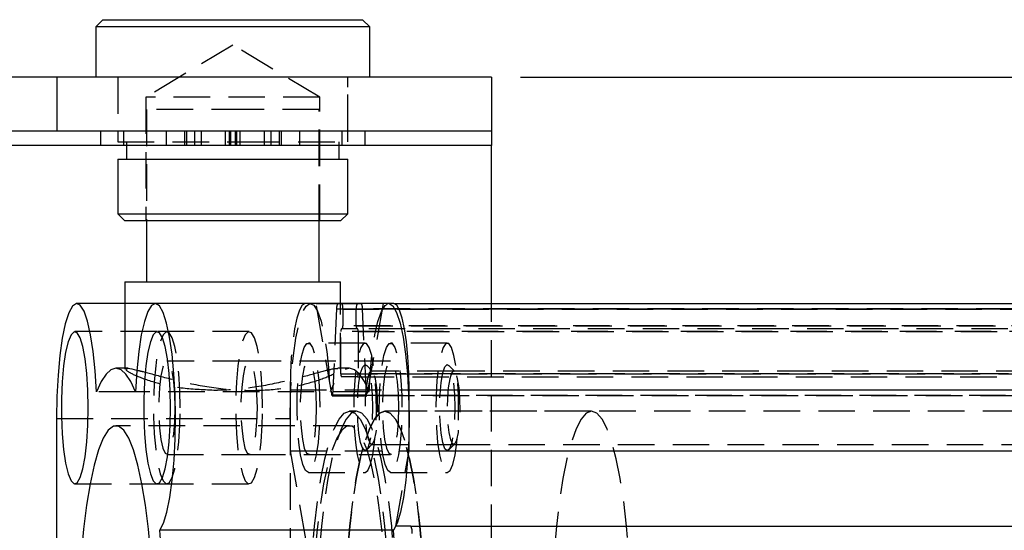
# Model space of a CAD drawing. Extents: x 59 to 783, y 44 to 578.
# Tile 6 of 10: x 313 to 382, y 323 to 358. Entities that reach past the tile are written whole.
import ezdxf

# ---------------------------------------------------------------- set-up
doc = ezdxf.new("R2010")
doc.units = 0
doc.header["$LTSCALE"] = 2
doc.linetypes.add('HIDDEN', pattern=[1.905, 1.27, -0.635])
doc.layers.get('0').update_dxf_attribs({"linetype": 'CONTINUOUS'})
doc.layers.add('FORMATO', color=179, linetype='CONTINUOUS')
doc.styles.add('SLDTEXTSTYLE0', font='TXT', dxfattribs={"width": 0.75})
doc.dimstyles.new('SLDDIMSTYLE3', dxfattribs={"dimtxt": 7, "dimasz": 6.604, "dimexe": 0, "dimexo": 0.0625, "dimgap": 1.75, "dimtad": 1, "dimdec": 3, "dimrnd": 1e-09, "dimzin": 12, "dimtxsty": 'SLDTEXTSTYLE0', "dimsah": 1, "dimcen": 0.09, "dimazin": 3, "dimtfac": 1, "dimtdec": 3, "dimtofl": 0, "dimtmove": 0, "dimatfit": 3, "dimtolj": 1, "dimtzin": 12})

# ---------------------------------------------------------------- blocks, each defined once
blk = doc.blocks.new('_D_7')
at = {"layer": 'FORMATO'}
for p, q in [((348.117, 354.407), (517.812, 354.407)), ((515.812, 275.907), (515.812, 354.407)), ((348.117, 275.907), (517.812, 275.907))]:
    blk.add_line(p, q, dxfattribs=at)
for points in [[(515.812, 354.407), (514.796, 347.803), (516.828, 347.803)], [(515.812, 275.907), (516.828, 282.511), (514.796, 282.511)]]:
    blk.add_solid(points, dxfattribs=at)
at = {"layer": 'FORMATO', "insert": (506.788, 309.216), "char_height": 7, "attachment_point": 1, "rotation": 90, "style": 'SLDTEXTSTYLE0'}
blk.add_mtext('78,5', dxfattribs=at)

msp = doc.modelspace()

# ---------------------------------------------------------------- linework, layer by layer
at = {"color": 7, "linetype": 'CONTINUOUS'}
for p, q in [((319.092378, 358.407427), (318.592377, 357.907426)), ((319.092378, 358.407427), (328.954839, 358.407427)), ((328.954839, 358.407427), (337.142378, 358.407427)), ((337.642372, 357.907426), (337.142378, 358.407427)), ((318.592377, 357.907426), (318.592377, 354.407427)), ((329.001233, 357.907426), (318.592377, 357.907426)), ((337.642372, 357.907426), (329.001233, 357.907426)), ((337.642372, 354.407427), (337.642372, 357.907426)), ((315.88015, 354.407427), (203.55807, 354.407427)), ((315.88015, 354.407427), (315.88015, 350.657427)), ((346.117378, 354.407427), (315.88015, 354.407427)), ((346.117378, 354.407427), (346.117378, 350.657427)), ((315.88015, 350.657427), (203.55807, 350.657427)), ((346.117378, 350.657427), (315.88015, 350.657427)), ((318.908893, 350.657427), (318.908893, 349.657425)), ((337.325856, 349.657425), (337.325856, 350.657427)), ((346.117378, 350.657427), (346.117378, 349.657425)), ((337.325856, 349.657425), (318.908893, 349.657425)), ((320.71738, 349.657425), (320.71738, 348.707427)), ((335.517377, 348.707427), (335.517377, 349.657425)), ((346.117378, 338.657427), (346.117378, 349.657425)), ((320.117377, 348.707427), (320.117377, 344.907426)), ((320.117377, 348.707427), (328.859724, 348.707427)), ((328.859724, 348.707427), (336.117372, 348.707427)), ((336.117372, 344.907426), (336.117372, 348.707427)), ((320.117377, 344.907426), (320.617378, 344.407425)), ((320.117377, 344.907426), (336.117372, 344.907426)), ((335.617379, 344.407425), (336.117372, 344.907426)), ((335.617379, 344.407425), (320.617378, 344.407425)), ((322.117374, 344.407425), (322.117374, 340.157426)), ((334.117383, 340.157426), (334.117383, 344.407425)), ((320.617378, 340.157426), (320.617378, 334.157427)), ((320.617378, 340.157426), (335.617379, 340.157426)), ((335.617379, 338.657427), (335.617379, 340.157426)), ((320.617378, 338.657427), (317.268476, 338.657427)), ((338.966281, 338.657427), (322.723776, 338.657427)), ((335.617379, 338.657427), (335.697502, 338.657427)), ((335.697502, 338.657427), (336.779759, 338.657427)), ((336.779759, 338.657427), (337.051004, 338.657427)), ((338.56979, 338.657427), (337.051004, 338.657427)), ((339.318231, 338.657427), (338.966281, 338.657427)), ((339.318231, 338.657427), (441.695229, 338.657427)), ((320.809186, 334.157427), (319.996126, 334.157427)), ((340.374098, 328.404378), (340.374098, 332.657426)), ((340.374098, 332.657426), (442.751095, 332.657426)), ((315.860652, 330.657426), (315.860652, 321.157426)), ((340.289265, 327.922293), (340.374098, 328.404378)), ((340.374098, 328.404378), (442.751095, 328.404378)), ((339.293793, 322.876928), (323.051296, 322.876928)), ((340.497285, 323.157426), (339.456186, 323.157426)), ((340.497285, 323.157426), (442.874283, 323.157426))]:
    msp.add_line(p, q, dxfattribs=at)
at = {"color": 7, "linetype": 'HIDDEN'}
for p, q in [((328.117378, 356.642635), (322.06738, 353.007425)), ((334.167376, 353.007425), (328.117378, 356.642635)), ((320.117377, 354.407427), (320.117377, 349.907425)), ((320.117377, 354.407427), (320.117377, 350.657427)), ((336.117372, 349.907425), (336.117372, 354.407427)), ((336.117372, 350.657427), (336.117372, 354.407427)), ((334.167376, 353.007425), (322.06738, 353.007425)), ((322.06738, 353.007425), (322.06738, 344.407425)), ((334.167376, 344.407425), (334.167376, 353.007425)), ((329.173245, 352.157426), (322.117374, 352.157426)), ((322.117374, 352.157426), (322.117374, 344.407425)), ((334.117383, 352.157426), (329.173245, 352.157426)), ((334.117383, 344.407425), (334.117383, 352.157426)), ((320.517376, 350.657427), (320.517376, 349.657425)), ((323.485807, 350.657427), (323.485807, 349.657425)), ((324.755281, 350.657427), (324.755281, 349.657425)), ((324.897297, 350.657427), (324.897297, 349.657425)), ((325.464823, 350.657427), (325.464823, 349.657425)), ((325.917378, 350.657427), (325.917378, 349.657425)), ((327.617377, 349.657425), (327.617377, 350.657427)), ((327.867374, 350.657427), (327.867374, 349.657425)), ((327.949234, 350.657427), (327.949234, 349.657425)), ((328.285516, 350.657427), (328.285516, 349.657425)), ((328.367375, 350.657427), (328.367375, 349.657425)), ((328.617379, 350.657427), (328.617379, 349.657425)), ((330.317378, 349.657425), (330.317378, 350.657427)), ((330.769927, 350.657427), (330.769927, 349.657425)), ((331.337452, 350.657427), (331.337452, 349.657425)), ((331.479475, 350.657427), (331.479475, 349.657425)), ((332.74895, 350.657427), (332.74895, 349.657425)), ((335.71738, 349.657425), (335.71738, 350.657427)), ((318.908893, 349.657425), (201.117377, 349.657425)), ((320.117377, 349.907425), (328.859724, 349.907425)), ((320.71738, 349.907425), (320.71738, 349.657425)), ((328.859724, 349.907425), (336.117372, 349.907425)), ((335.517377, 349.657425), (335.517377, 349.907425)), ((346.117378, 349.657425), (337.325856, 349.657425)), ((322.723776, 338.657427), (320.617378, 338.657427)), ((333.90747, 338.657427), (333.51098, 338.657427)), ((335.036412, 332.242158), (333.90747, 338.657427)), ((333.90747, 338.657427), (335.426256, 338.657427)), ((335.34126, 338.286835), (335.0586, 332.292038)), ((335.34126, 338.286835), (437.718258, 338.286835)), ((335.426256, 338.657427), (335.617379, 338.657427)), ((335.617379, 334.087216), (335.617379, 338.657427)), ((337.418661, 332.292038), (337.135986, 338.286835)), ((439.512983, 338.286835), (337.135986, 338.286835)), ((338.56979, 338.657427), (337.440849, 332.242158)), ((346.117378, 291.657426), (346.117378, 338.657427)), ((335.767895, 338.257425), (335.767895, 337.107426)), ((335.767895, 338.257425), (438.144893, 338.257425)), ((336.709366, 337.107426), (336.709366, 338.257425)), ((439.086363, 338.257425), (336.709366, 338.257425)), ((335.732699, 336.907427), (335.675508, 336.907427)), ((336.744562, 336.907427), (335.732699, 336.907427)), ((438.144893, 337.107426), (335.767895, 337.107426)), ((336.709366, 337.107426), (439.086363, 337.107426)), ((336.801753, 336.907427), (336.744562, 336.907427)), ((439.17875, 336.907427), (336.801753, 336.907427)), ((322.855756, 336.707425), (317.136489, 336.707425)), ((329.254322, 336.707425), (322.855756, 336.707425)), ((335.640312, 333.757426), (335.640312, 336.707425)), ((438.017309, 336.707425), (335.640312, 336.707425)), ((336.836949, 336.707425), (336.836949, 333.757426)), ((336.836949, 336.707425), (439.213947, 336.707425)), ((337.316573, 335.907427), (333.379001, 335.907427)), ((343.035832, 335.907427), (339.09826, 335.907427)), ((329.254322, 334.657426), (323.535055, 334.657426)), ((339.09826, 334.657426), (329.254322, 334.657426)), ((337.839768, 333.916348), (337.410957, 334.359101)), ((343.559042, 333.916348), (343.130216, 334.359101)), ((320.617378, 334.157427), (320.617378, 334.083137)), ((320.691042, 334.083137), (320.809365, 334.127764)), ((336.238623, 334.157427), (335.413888, 334.157427)), ((335.640312, 333.757426), (438.017309, 333.757426)), ((336.801753, 333.557426), (335.675508, 333.557426)), ((336.801753, 333.557426), (439.17875, 333.557426)), ((439.213947, 333.757426), (336.836949, 333.757426)), ((343.478814, 333.957425), (337.759555, 333.957425)), ((437.094704, 333.957425), (343.478814, 333.957425)), ((321.354583, 332.518569), (318.637669, 332.518569)), ((337.597087, 332.518569), (321.354583, 332.518569)), ((332.103163, 332.657426), (332.103163, 328.404378)), ((332.103163, 332.657426), (434.480161, 332.657426)), ((335.036412, 332.242158), (337.440849, 332.242158)), ((337.418661, 332.292038), (335.0586, 332.292038)), ((337.418661, 332.292038), (439.795658, 332.292038)), ((439.817846, 332.242158), (337.440849, 332.242158)), ((336.730823, 331.157426), (336.238623, 331.157426)), ((353.071764, 331.157426), (338.699609, 331.157426)), ((436.154634, 331.157426), (338.699609, 331.157426)), ((315.860652, 330.657426), (332.103163, 330.657426)), ((336.238623, 330.157426), (319.996126, 330.157426)), ((332.103163, 330.657426), (332.103163, 299.657426)), ((337.410957, 328.455752), (337.839768, 328.898503)), ((337.759555, 328.857426), (343.478814, 328.857426)), ((343.130216, 328.455752), (343.559042, 328.898503)), ((343.478814, 328.857426), (437.094704, 328.857426)), ((323.535055, 328.157426), (329.254322, 328.157426)), ((329.254322, 328.157426), (339.09826, 328.157426)), ((332.103163, 328.404378), (333.232105, 321.98911)), ((332.103163, 328.404378), (340.374098, 328.404378)), ((339.450747, 323.157426), (340.289265, 327.922293)), ((333.379001, 326.907426), (337.316573, 326.907426)), ((339.09826, 326.907426), (343.035832, 326.907426)), ((317.136489, 326.107426), (322.855756, 326.107426)), ((322.855756, 326.107426), (329.254322, 326.107426)), ((339.456186, 323.157426), (339.450747, 323.157426))]:
    msp.add_line(p, q, dxfattribs=at)
at = {"color": 8, "linetype": 'CONTINUOUS'}
for p, q in [((318.908893, 349.657425), (201.117377, 349.657425)), ((346.117378, 349.657425), (337.325856, 349.657425))]:
    msp.add_line(p, q, dxfattribs=at)
at = {"color": 7, "linetype": 'CONTINUOUS', "flags": 128}
for points in [[(318.637669, 332.518569), (318.548963, 333.98207), (318.412327, 335.321109), (318.232872, 336.485558), (318.017312, 337.431828), (317.773715, 338.12449), (317.511209, 338.537619), (317.239613, 338.655745), (316.969097, 338.474446), (316.709787, 338.000511), (316.471398, 337.251681), (316.262842, 336.255991), (316.09194, 335.050712), (315.965072, 333.680968), (315.887004, 332.198034), (315.860652, 330.657426)], [(323.051296, 322.876928), (323.307641, 323.377879), (323.542342, 324.148739), (323.746696, 325.160926), (323.91312, 326.376912), (324.035444, 327.751609), (324.10913, 329.234048), (324.131459, 330.769261), (324.10159, 332.300329), (324.020632, 333.770481), (323.891595, 335.125209), (323.719256, 336.31428), (323.510006, 337.293609), (323.271603, 338.026882), (323.012889, 338.486913), (322.743453, 338.656644), (322.473295, 338.529783), (322.212413, 338.111031), (321.9705, 337.415918), (321.756512, 336.470214), (321.578391, 335.308985), (321.442738, 333.975286), (321.354583, 332.518569)], [(338.966281, 338.657427), (338.985965, 338.656644), (339.255393, 338.486913), (339.514107, 338.026882), (339.75251, 337.293609), (339.961753, 336.31428), (340.134099, 335.125209), (340.263143, 333.770481), (340.344087, 332.300329), (340.373963, 330.769261), (340.351641, 329.234048), (340.27794, 327.751609), (340.155617, 326.376912), (339.989201, 325.160926), (339.784846, 324.148739), (339.550153, 323.377879), (339.293793, 322.876928)], [(340.374098, 332.657426), (340.353817, 333.827968), (340.293721, 334.953527), (340.196148, 335.990847), (340.064839, 336.900067), (339.904845, 337.646243), (339.722291, 338.200704), (339.524225, 338.542138), (339.318231, 338.657427)], [(318.069175, 331.407427), (318.044029, 332.629691), (317.969963, 333.786062), (317.850963, 334.814201), (317.69345, 335.65868), (317.505904, 336.273971), (317.29845, 336.626907), (317.082264, 336.698458), (316.868998, 336.48477), (316.67015, 335.997361), (316.496447, 335.262506), (316.357248, 334.319823), (316.260055, 333.220133), (316.210121, 332.022718), (316.210121, 330.792134), (316.260055, 329.594719), (316.357248, 328.495028), (316.496447, 327.552345), (316.67015, 326.817491), (316.868998, 326.330081), (317.082264, 326.116392), (317.29845, 326.187945), (317.505904, 326.540881), (317.69345, 327.156173), (317.850963, 328.000652), (317.969963, 329.028791), (318.044029, 330.185162), (318.069175, 331.407427)], [(323.788442, 331.407427), (323.763296, 332.629691), (323.68923, 333.786062), (323.570229, 334.814201), (323.412717, 335.65868), (323.225171, 336.273971), (323.017717, 336.626907), (322.801531, 336.698458), (322.588265, 336.48477), (322.389417, 335.997361), (322.215714, 335.262506), (322.076515, 334.319823), (321.979322, 333.220133), (321.929381, 332.022718), (321.929381, 330.792134), (321.979322, 329.594719), (322.076515, 328.495028), (322.215714, 327.552345), (322.389417, 326.817491), (322.588265, 326.330081), (322.801531, 326.116392), (323.017717, 326.187945), (323.225171, 326.540881), (323.412717, 327.156173), (323.570229, 328.000652), (323.68923, 329.028791), (323.763296, 330.185162), (323.788442, 331.407427)], [(321.354583, 332.518569), (321.028181, 333.229652), (320.690491, 333.743197), (320.345216, 334.053584), (319.996126, 334.157427), (319.647037, 334.053584), (319.301755, 333.743197), (318.964072, 333.229652), (318.637669, 332.518569)], [(322.635785, 315.157426), (322.611198, 317.199926), (322.537899, 319.204377), (322.417252, 321.133442), (322.251506, 322.951185), (322.04374, 324.623745), (321.797833, 326.119966), (321.518369, 327.411975), (321.210541, 328.475704), (320.880093, 329.29134), (320.533179, 329.843688), (320.176259, 330.122458), (319.815986, 330.122458), (319.459074, 329.843688), (319.11216, 329.29134), (318.781711, 328.475704), (318.473883, 327.411975), (318.194412, 326.119966), (317.948513, 324.623745), (317.740746, 322.951185), (317.576833, 321.157426)]]:
    msp.add_lwpolyline(points, dxfattribs=at)
at = {"color": 7, "linetype": 'HIDDEN', "flags": 128}
for points in [[(333.15903, 338.657427), (332.953036, 338.542138), (332.754955, 338.200704), (332.572416, 337.646243), (332.412422, 336.900067), (332.281098, 335.990847), (332.183525, 334.953527), (332.123444, 333.827968), (332.103163, 332.657426)], [(332.103163, 330.657426), (332.129509, 332.198034), (332.207576, 333.680968), (332.334444, 335.050712), (332.505346, 336.255991), (332.713902, 337.251681), (332.952291, 338.000511), (333.211601, 338.474446), (333.482117, 338.655745), (333.753705, 338.537619), (334.016219, 338.12449), (334.259808, 337.431828), (334.475369, 336.485558), (334.654838, 335.321109), (334.791467, 333.98207), (334.880173, 332.518569)], [(337.597087, 332.518569), (337.685243, 333.975286), (337.820903, 335.308985), (337.999016, 336.470214), (338.213012, 337.415918), (338.454917, 338.111031), (338.715792, 338.529783), (338.966281, 338.657427)], [(324.467734, 331.407427), (324.442596, 332.629691), (324.368529, 333.786062), (324.249529, 334.814201), (324.092008, 335.65868), (323.90447, 336.273971), (323.697008, 336.626907), (323.480822, 336.698458), (323.267557, 336.48477), (323.068716, 335.997361), (322.895013, 335.262506), (322.755814, 334.319823), (322.658621, 333.220133), (322.60868, 332.022718), (322.60868, 330.792134), (322.658621, 329.594719), (322.755814, 328.495028), (322.895013, 327.552345), (323.068716, 326.817491), (323.267557, 326.330081), (323.480822, 326.116392), (323.697008, 326.187945), (323.90447, 326.540881), (324.092008, 327.156173), (324.249529, 328.000652), (324.368529, 329.028791), (324.442596, 330.185162), (324.467734, 331.407427)], [(330.187001, 331.407427), (330.161862, 332.629691), (330.087796, 333.786062), (329.968795, 334.814201), (329.811275, 335.65868), (329.623737, 336.273971), (329.416275, 336.626907), (329.200089, 336.698458), (328.986824, 336.48477), (328.787983, 335.997361), (328.61428, 335.262506), (328.475081, 334.319823), (328.377888, 333.220133), (328.327947, 332.022718), (328.327947, 330.792134), (328.377888, 329.594719), (328.475081, 328.495028), (328.61428, 327.552345), (328.787983, 326.817491), (328.986824, 326.330081), (329.200089, 326.116392), (329.416275, 326.187945), (329.623737, 326.540881), (329.811275, 327.156173), (329.968795, 328.000652), (330.087796, 329.028791), (330.161862, 330.185162), (330.187001, 331.407427)], [(333.379001, 326.907426), (333.182052, 327.048802), (332.997501, 327.464046), (332.836911, 328.127067), (332.710371, 328.996206), (332.625851, 330.016849), (332.588658, 331.124869), (332.60113, 332.250642), (332.662463, 333.323433), (332.768828, 334.275833), (332.913533, 335.048002), (333.087474, 335.591419), (333.279744, 335.871941), (333.478242, 335.871941), (333.670512, 335.591419), (333.844468, 335.048002), (333.989159, 334.275833), (334.095523, 333.323433), (334.156871, 332.250642), (334.169329, 331.124869), (334.132135, 330.016849), (334.047616, 328.996206), (333.92109, 328.127067), (333.7605, 327.464046), (333.575934, 327.048802), (333.379001, 326.907426)], [(337.316573, 326.907426), (337.513507, 327.048802), (337.698072, 327.464046), (337.858662, 328.127067), (337.985188, 328.996206), (338.069707, 330.016849), (338.106916, 331.124869), (338.094443, 332.250642), (338.03311, 333.323433), (337.926746, 334.275833), (337.782041, 335.048002), (337.608084, 335.591419), (337.41583, 335.871941), (337.217316, 335.871941), (337.025062, 335.591419), (336.851105, 335.048002), (336.7064, 334.275833), (336.600036, 333.323433), (336.538703, 332.250642), (336.52623, 331.124869), (336.563438, 330.016849), (336.647958, 328.996206), (336.774484, 328.127067), (336.935073, 327.464046), (337.119639, 327.048802), (337.316573, 326.907426)], [(339.09826, 326.907426), (338.901326, 327.048802), (338.716761, 327.464046), (338.556171, 328.127067), (338.429645, 328.996206), (338.345126, 330.016849), (338.307932, 331.124869), (338.32039, 332.250642), (338.381738, 333.323433), (338.488087, 334.275833), (338.632793, 335.048002), (338.806749, 335.591419), (338.999018, 335.871941), (339.197517, 335.871941), (339.389786, 335.591419), (339.563728, 335.048002), (339.708433, 334.275833), (339.814797, 333.323433), (339.876131, 332.250642), (339.888603, 331.124869), (339.851409, 330.016849), (339.76689, 328.996206), (339.640349, 328.127067), (339.47976, 327.464046), (339.295194, 327.048802), (339.09826, 326.907426)], [(343.035832, 326.907426), (343.232781, 327.048802), (343.417332, 327.464046), (343.577937, 328.127067), (343.704462, 328.996206), (343.788982, 330.016849), (343.826175, 331.124869), (343.813718, 332.250642), (343.75237, 333.323433), (343.646005, 334.275833), (343.5013, 335.048002), (343.327359, 335.591419), (343.135089, 335.871941), (342.936591, 335.871941), (342.744321, 335.591419), (342.57038, 335.048002), (342.425674, 334.275833), (342.31931, 333.323433), (342.257962, 332.250642), (342.245505, 331.124869), (342.282698, 330.016849), (342.367217, 328.996206), (342.493743, 328.127067), (342.654333, 327.464046), (342.838899, 327.048802), (343.035832, 326.907426)], [(324.106984, 331.407427), (324.08157, 332.36538), (324.007601, 333.238217), (323.891647, 333.948378), (323.743999, 334.432765), (323.577792, 334.648338), (323.407792, 334.575943), (323.249087, 334.222008), (323.115804, 333.617988), (323.019766, 332.817548), (322.969519, 331.891813), (322.969519, 330.923038), (323.019766, 329.997304), (323.115804, 329.196865), (323.249087, 328.592843), (323.407792, 328.23891), (323.577792, 328.166514), (323.743999, 328.382086), (323.891647, 328.866473), (324.007601, 329.576636), (324.08157, 330.449472), (324.106984, 331.407427)], [(329.826244, 331.407427), (329.800837, 332.36538), (329.726868, 333.238217), (329.610914, 333.948378), (329.463266, 334.432765), (329.297059, 334.648338), (329.127051, 334.575943), (328.968354, 334.222008), (328.83507, 333.617988), (328.739032, 332.817548), (328.688778, 331.891813), (328.688778, 330.923038), (328.739032, 329.997304), (328.83507, 329.196865), (328.968354, 328.592843), (329.127051, 328.23891), (329.297059, 328.166514), (329.463266, 328.382086), (329.610914, 328.866473), (329.726868, 329.576636), (329.800837, 330.449472), (329.826244, 331.407427)], [(333.950922, 331.407427), (333.925516, 332.36538), (333.851546, 333.238217), (333.735586, 333.948378), (333.587945, 334.432765), (333.421737, 334.648338), (333.25173, 334.575943), (333.093033, 334.222008), (332.959742, 333.617988), (332.863704, 332.817548), (332.813457, 331.891813), (332.813457, 330.923038), (332.863704, 329.997304), (332.959742, 329.196865), (333.093033, 328.592843), (333.25173, 328.23891), (333.421737, 328.166514), (333.587945, 328.382086), (333.735586, 328.866473), (333.851546, 329.576636), (333.925516, 330.449472), (333.950922, 331.407427)], [(337.316573, 328.407426), (337.153435, 328.554257), (337.006256, 328.980375), (336.889461, 329.64407), (336.814478, 330.480375), (336.78864, 331.407427), (336.814478, 332.334476), (336.889461, 333.170782), (337.006256, 333.834478), (337.153435, 334.260595), (337.316573, 334.407425), (337.479711, 334.260595), (337.62689, 333.834478), (337.743685, 333.170782), (337.818668, 332.334476), (337.844506, 331.407427), (337.818668, 330.480375), (337.743685, 329.64407), (337.62689, 328.980375), (337.479711, 328.554257), (337.316573, 328.407426)], [(339.670182, 331.407427), (339.644775, 332.36538), (339.570806, 333.238217), (339.45486, 333.948378), (339.307204, 334.432765), (339.140997, 334.648338), (338.970989, 334.575943), (338.812292, 334.222008), (338.679016, 333.617988), (338.582978, 332.817548), (338.532716, 331.891813), (338.532716, 330.923038), (338.582978, 329.997304), (338.679016, 329.196865), (338.812292, 328.592843), (338.970989, 328.23891), (339.140997, 328.166514), (339.307204, 328.382086), (339.45486, 328.866473), (339.570806, 329.576636), (339.644775, 330.449472), (339.670182, 331.407427)], [(343.035832, 328.407426), (342.872694, 328.554257), (342.725531, 328.980375), (342.608735, 329.64407), (342.533753, 330.480375), (342.507914, 331.407427), (342.533753, 332.334476), (342.608735, 333.170782), (342.725531, 333.834478), (342.872694, 334.260595), (343.035832, 334.407425), (343.198985, 334.260595), (343.346149, 333.834478), (343.462944, 333.170782), (343.537927, 332.334476), (343.563766, 331.407427), (343.537927, 330.480375), (343.462944, 329.64407), (343.346149, 328.980375), (343.198985, 328.554257), (343.035832, 328.407426)], [(337.597087, 332.518569), (337.270677, 333.229652), (336.933002, 333.743197), (336.587727, 334.053584), (336.238623, 334.157427), (335.889533, 334.053584), (335.544259, 333.743197), (335.206569, 333.229652), (334.880173, 332.518569)], [(337.759555, 333.957425), (337.613851, 333.81926), (337.483928, 333.419734), (337.383881, 332.802144), (337.324545, 332.033413), (337.312341, 331.196849), (337.34861, 330.383102), (337.429405, 329.680358), (337.545976, 329.164768), (337.68569, 328.892205), (337.833405, 328.892205), (337.973133, 329.164768), (338.089705, 329.680358), (338.170499, 330.383102), (338.206753, 331.196849), (338.194564, 332.033413), (338.135228, 332.802144), (338.035167, 333.419734), (337.905258, 333.81926), (337.759555, 333.957425)], [(343.478814, 333.957425), (343.333111, 333.81926), (343.203187, 333.419734), (343.103141, 332.802144), (343.043804, 332.033413), (343.0316, 331.196849), (343.06787, 330.383102), (343.148664, 329.680358), (343.265236, 329.164768), (343.404949, 328.892205), (343.552679, 328.892205), (343.692392, 329.164768), (343.808964, 329.680358), (343.889758, 330.383102), (343.926028, 331.196849), (343.913824, 332.033413), (343.854487, 332.802144), (343.754441, 333.419734), (343.624518, 333.81926), (343.478814, 333.957425)], [(336.238623, 331.157426), (336.606145, 331.020544), (336.967364, 330.612239), (337.316126, 329.939498), (337.646455, 329.013833), (337.952689, 327.851079), (338.229582, 326.471135), (338.472426, 324.897609), (338.677049, 323.157426), (338.839934, 321.280361), (338.958323, 319.298531), (339.030177, 317.245845), (339.054272, 315.157426), (339.030177, 313.069007), (338.958323, 311.016321), (338.839934, 309.034491), (338.677049, 307.157426), (338.472426, 305.417243), (338.229582, 303.843718), (337.952689, 302.463773), (337.646455, 301.301019), (337.316126, 300.375353), (336.967364, 299.702613), (336.606145, 299.294309), (336.238623, 299.157427), (335.871116, 299.294309), (335.509882, 299.702613), (335.161135, 300.375353), (334.830806, 301.301019), (334.524572, 302.463773), (334.247679, 303.843718), (334.004835, 305.417243), (333.800212, 307.157426), (333.637312, 309.034491), (333.518938, 311.016321), (333.447084, 313.069007), (333.422989, 315.157426), (333.447084, 317.245845), (333.518938, 319.298531), (333.637312, 321.280361), (333.800212, 323.157426), (334.004835, 324.897609), (334.247679, 326.471135), (334.524572, 327.851079), (334.830806, 329.013833), (335.161135, 329.939498), (335.509882, 330.612239), (335.871116, 331.020544), (336.238623, 331.157426)], [(336.730823, 331.157426), (336.363316, 331.020544), (336.002082, 330.612239), (335.653335, 329.939498), (335.323006, 329.013833), (335.016772, 327.851079), (334.739864, 326.471135), (334.497035, 324.897609), (334.292412, 323.157426), (334.129513, 321.280361), (334.011123, 319.298531), (333.939269, 317.245845), (333.915189, 315.157426), (333.939269, 313.069007), (334.011123, 311.016321), (334.129513, 309.034491), (334.292412, 307.157426), (334.497035, 305.417243), (334.739864, 303.843718), (335.016772, 302.463773), (335.323006, 301.301019), (335.653335, 300.375353), (336.002082, 299.702613), (336.363316, 299.294309), (336.730823, 299.157427), (337.098345, 299.294309), (337.459564, 299.702613), (337.808326, 300.375353), (338.13864, 301.301019), (338.444874, 302.463773), (338.721782, 303.843718), (338.964626, 305.417243), (339.169234, 307.157426), (339.332134, 309.034491), (339.450524, 311.016321), (339.522377, 313.069007), (339.546472, 315.157426), (339.522377, 317.245845), (339.450524, 319.298531), (339.332134, 321.280361), (339.169234, 323.157426), (338.964626, 324.897609), (338.721782, 326.471135), (338.444874, 327.851079), (338.13864, 329.013833), (337.808326, 329.939498), (337.459564, 330.612239), (337.098345, 331.020544), (336.730823, 331.157426)], [(338.699609, 331.157426), (338.332102, 331.020544), (337.970868, 330.612239), (337.622121, 329.939498), (337.291792, 329.013833), (336.985559, 327.851079), (336.70865, 326.471135), (336.465821, 324.897609), (336.261198, 323.157426), (336.098299, 321.280361), (335.979909, 319.298531), (335.90807, 317.245845), (335.883975, 315.157426), (335.90807, 313.069007), (335.979909, 311.016321), (336.098299, 309.034491), (336.261198, 307.157426), (336.465821, 305.417243), (336.70865, 303.843718), (336.985559, 302.463773), (337.291792, 301.301019), (337.622121, 300.375353), (337.970868, 299.702613), (338.332102, 299.294309), (338.699609, 299.157427), (339.067132, 299.294309), (339.428351, 299.702613), (339.777112, 300.375353), (340.107441, 301.301019), (340.41366, 302.463773), (340.690568, 303.843718), (340.933413, 305.417243), (341.138035, 307.157426), (341.30092, 309.034491), (341.41931, 311.016321), (341.491163, 313.069007), (341.515258, 315.157426), (341.491163, 317.245845), (341.41931, 319.298531), (341.30092, 321.280361), (341.138035, 323.157426), (340.933413, 324.897609), (340.690568, 326.471135), (340.41366, 327.851079), (340.107441, 329.013833), (339.777112, 329.939498), (339.428351, 330.612239), (339.067132, 331.020544), (338.699609, 331.157426)], [(338.699609, 331.157426), (339.067132, 331.020544), (339.428351, 330.612239), (339.777112, 329.939498), (340.107441, 329.013833), (340.41366, 327.851079), (340.690568, 326.471135), (340.933413, 324.897609), (341.138035, 323.157426), (341.30092, 321.280361), (341.41931, 319.298531), (341.491163, 317.245845), (341.515258, 315.157426), (341.491163, 313.069007), (341.41931, 311.016321), (341.30092, 309.034491), (341.138035, 307.157426), (340.933413, 305.417243), (340.690568, 303.843718), (340.41366, 302.463773), (340.107441, 301.301019), (339.777112, 300.375353), (339.428351, 299.702613), (339.067132, 299.294309), (338.699609, 299.157427), (338.332102, 299.294309), (337.970868, 299.702613), (337.622121, 300.375353), (337.291792, 301.301019), (336.985559, 302.463773), (336.70865, 303.843718), (336.465821, 305.417243), (336.261198, 307.157426), (336.098299, 309.034491), (335.979909, 311.016321), (335.90807, 313.069007), (335.883975, 315.157426), (335.90807, 317.245845), (335.979909, 319.298531), (336.098299, 321.280361), (336.261198, 323.157426), (336.465821, 324.897609), (336.70865, 326.471135), (336.985559, 327.851079), (337.291792, 329.013833), (337.622121, 329.939498), (337.970868, 330.612239), (338.332102, 331.020544), (338.699609, 331.157426)], [(353.071764, 331.157426), (352.704257, 331.020544), (352.343023, 330.612239), (351.994276, 329.939498), (351.663947, 329.013833), (351.357714, 327.851079), (351.080805, 326.471135), (350.837976, 324.897609), (350.633353, 323.157426), (350.470454, 321.280361), (350.352079, 319.298531), (350.280226, 317.245845), (350.25613, 315.157426), (350.280226, 313.069007), (350.352079, 311.016321), (350.470454, 309.034491), (350.633353, 307.157426), (350.837976, 305.417243), (351.080805, 303.843718), (351.357714, 302.463773), (351.663947, 301.301019), (351.994276, 300.375353), (352.343023, 299.702613), (352.704257, 299.294309), (353.071764, 299.157427), (353.439287, 299.294309), (353.800506, 299.702613), (354.149267, 300.375353), (354.479596, 301.301019), (354.785815, 302.463773), (355.062723, 303.843718), (355.305568, 305.417243), (355.51019, 307.157426), (355.673075, 309.034491), (355.791465, 311.016321), (355.863318, 313.069007), (355.887413, 315.157426), (355.863318, 317.245845), (355.791465, 319.298531), (355.673075, 321.280361), (355.51019, 323.157426), (355.305568, 324.897609), (355.062723, 326.471135), (354.785815, 327.851079), (354.479596, 329.013833), (354.149267, 329.939498), (353.800506, 330.612239), (353.439287, 331.020544), (353.071764, 331.157426)], [(338.878289, 315.157426), (338.853702, 317.199926), (338.780403, 319.204377), (338.659764, 321.133442), (338.494003, 322.951185), (338.286251, 324.623745), (338.040337, 326.119966), (337.760866, 327.411975), (337.453038, 328.475704), (337.122605, 329.29134), (336.775691, 329.843688), (336.418763, 330.122458), (336.058498, 330.122458), (335.70157, 329.843688), (335.354656, 329.29134), (335.024208, 328.475704), (334.716395, 327.411975), (334.436924, 326.119966), (334.19101, 324.623745), (333.983258, 322.951185), (333.817497, 321.133442), (333.696857, 319.204377), (333.623559, 317.199926), (333.598972, 315.157426), (333.623559, 313.114926), (333.696857, 311.110475), (333.817497, 309.18141), (333.983258, 307.363667), (334.19101, 305.691107), (334.436924, 304.194886), (334.716395, 302.902877), (335.024208, 301.839148), (335.354656, 301.023512), (335.70157, 300.471165), (336.058498, 300.192394), (336.418763, 300.192394), (336.775691, 300.471165), (337.122605, 301.023512), (337.453038, 301.839148), (337.760866, 302.902877), (338.040337, 304.194886), (338.286251, 305.691107), (338.494003, 307.363667), (338.659764, 309.18141), (338.780403, 311.110475), (338.853702, 313.114926), (338.878289, 315.157426)]]:
    msp.add_lwpolyline(points, dxfattribs=at)
at = {"color": 7, "linetype": 'HIDDEN'}
for centre, radius, start, end in [((335.881867, 338.357888), 0.545257, 146.67733103, 187.48760551), ((335.146682, 338.354297), 0.628721, 351.13668248, 28.82499688), ((337.330515, 338.354309), 0.628659, 151.17307891, 188.86524173), ((336.59527, 338.357881), 0.545363, 352.51457068, 33.31611538), ((335.95058, 336.755921), 0.314035, 151.15471052, 188.8837012), ((335.45733, 337.058984), 0.314321, 331.17256878, 8.86566077), ((337.019931, 337.058984), 0.314321, 171.13433923, 208.82743122), ((336.526369, 336.755867), 0.314336, 351.13499035, 28.82659793), ((335.950568, 333.708929), 0.314024, 171.11583362, 208.84593683), ((336.526381, 333.708984), 0.314324, 331.17275575, 8.8654738), ((340.620698, 329.787997), 6.099767, 155.76285458, 156.27564541), ((331.293679, 329.537611), 6.715823, 23.74787441, 24.21362561)]:
    msp.add_arc(centre, radius, start, end, dxfattribs=at)
at = {"color": 7, "linetype": 'CONTINUOUS'}
for centre, radius, start, end in [((220.643705, 315.157426), 102.698128, 355.6891866, 4.3108134), ((236.89034, 315.157426), 102.694001, 355.68901305, 4.31098695), ((339.808848, 322.77853), 0.785817, 351.13465738, 28.82707664)]:
    msp.add_arc(centre, radius, start, end, dxfattribs=at)
at = {"color": 7, "linetype": 'HIDDEN'}
for points, knots in [([(326.797545, 332.614516), (326.01681, 332.648569), (324.456889, 332.716606), (322.543786, 333.173618), (321.099931, 333.719755), (320.794944, 333.947684), (320.63964, 334.063749)], [0, 0, 0, 0, 0.241892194, 0.483304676, 0.736892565, 1, 1, 1, 1]), ([(321.453117, 334.016702), (321.561883, 333.993854), (321.965087, 333.909157), (323.363777, 333.507156), (325.50484, 332.988278), (328.043272, 332.609472), (330.525522, 332.593297), (332.675382, 332.90425), (334.358541, 333.395666), (335.455807, 333.895441), (335.519357, 334.02813), (335.547656, 334.087216)], [0, 0, 0, 0, 0.043550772, 0.161445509, 0.286911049, 0.415641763, 0.53661771, 0.651036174, 0.770083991, 0.897617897, 1, 1, 1, 1]), ([(335.414008, 334.123014), (335.320295, 334.123233), (335.089155, 334.123774), (333.88713, 333.792334), (332.039481, 333.291352), (329.730672, 332.804569), (327.887855, 332.623828), (326.952778, 332.615842), (326.797545, 332.614516)], [0, 0, 0, 0, 0.135278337, 0.333659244, 0.540810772, 0.760325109, 0.960211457, 1, 1, 1, 1])]:
    msp.add_open_spline(points, degree=3, knots=knots, dxfattribs=at)
at = {"color": 7, "linetype": 'CONTINUOUS'}
msp.add_open_spline([(320.809365, 334.127764), (320.818288, 334.138069), (320.849147, 334.173703), (321.202176, 334.081934), (321.453117, 334.016702)], degree=3, knots=[0, 0, 0, 0, 0.289174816, 1, 1, 1, 1], dxfattribs=at)

# ---------------------------------------------------------------- dimensions: what is measured, and where the dimension line sits
at = {"layer": 'FORMATO'}
dim = msp.add_linear_dim(base=(515.811913, 354.407426), p1=(346.117377, 275.907426), p2=(346.117377, 354.407426), angle=90, dimstyle='SLDDIMSTYLE3', dxfattribs=at)
dim.commit()
dim.dimension.update_dxf_attribs({"geometry": '_D_7', "text_midpoint": (515.811913, 318.267727), "dimtype": 160})

doc.saveas('drawing.dxf')
